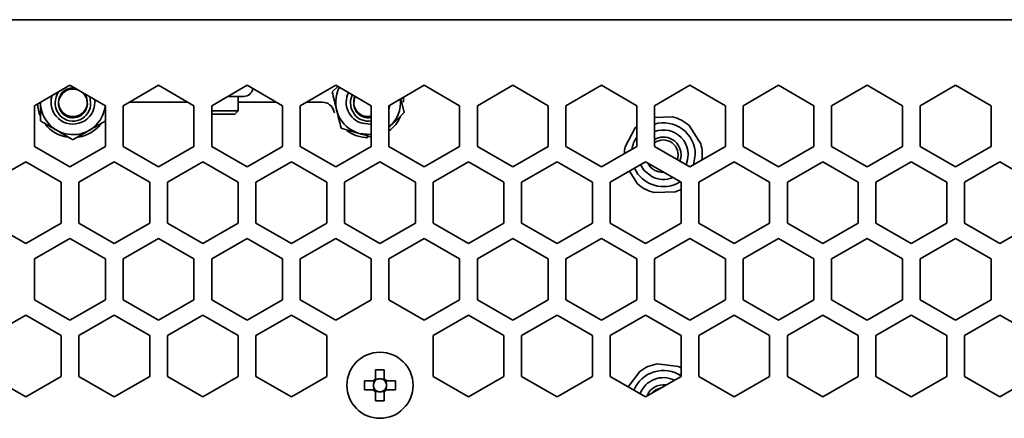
# Model space of a CAD drawing. Header units: millimetres. Extents: x -84 to 806, y -145 to 511.
# Tile 30 of 43: x 672 to 700, y 272 to 283. Entities that reach past the tile are written whole.
import ezdxf

# ---------------------------------------------------------------- set-up
doc = ezdxf.new("R2010")
doc.units = ezdxf.units.MM

msp = doc.modelspace()

# ---------------------------------------------------------------- linework, layer by layer
at = {"color": 7, "linetype": 'Continuous', "lineweight": 35}
for p, q in [((632.2702, 283.1125), (778.1368, 283.1125)), ((672.2868, 280.6818), (673.2868, 281.2591)), ((673.2868, 281.2591), (674.2868, 280.6818)), ((674.7868, 280.6818), (675.7868, 281.2591)), ((675.7868, 281.2591), (676.7868, 280.6818)), ((677.2868, 280.6818), (678.2868, 281.2591)), ((678.2868, 281.2591), (679.2868, 280.6818)), ((679.7868, 280.6818), (680.7868, 281.2591)), ((680.6868, 281.0734), (680.8451, 281.2255)), ((680.7868, 281.2591), (681.7868, 280.6818)), ((682.2868, 280.6818), (683.2868, 281.2591)), ((683.2868, 281.2591), (684.2868, 280.6818)), ((684.7868, 280.6818), (685.7868, 281.2591)), ((685.7868, 281.2591), (686.7868, 280.6818)), ((687.2868, 280.6818), (688.2868, 281.2591)), ((688.2868, 281.2591), (689.2868, 280.6818)), ((689.7868, 280.6818), (690.7868, 281.2591)), ((690.7868, 281.2591), (691.7868, 280.6818)), ((692.2868, 280.6818), (693.2868, 281.2591)), ((693.2868, 281.2591), (694.2868, 280.6818)), ((694.7868, 280.6818), (695.7868, 281.2591)), ((695.7868, 281.2591), (696.7868, 280.6818)), ((697.2868, 280.6818), (698.2868, 281.2591)), ((698.2868, 281.2591), (699.2868, 280.6818)), ((673.9892, 280.7791), (673.9844, 280.8564)), ((674.9554, 280.7791), (676.6182, 280.7791)), ((678.1924, 280.9458), (677.7441, 280.9458)), ((678.0368, 280.5393), (678.0368, 280.9458)), ((678.0368, 280.7791), (679.1182, 280.7791)), ((679.9554, 280.7791), (680.4125, 280.7791)), ((682.6237, 280.8763), (682.7202, 280.4848)), ((682.7035, 280.7791), (682.7035, 280.9224)), ((672.2868, 279.5271), (672.2868, 280.6818)), ((674.2868, 280.6818), (674.2868, 279.5271)), ((674.7868, 279.5271), (674.7868, 280.6818)), ((676.7868, 280.6818), (676.7868, 279.5271)), ((677.2868, 279.5271), (677.2868, 280.6818)), ((677.2868, 280.5393), (678.0368, 280.5393)), ((677.9433, 280.4458), (678.0368, 280.5393)), ((679.2868, 280.6818), (679.2868, 279.5271)), ((679.7868, 279.5271), (679.7868, 280.6818)), ((680.7353, 280.5291), (680.749, 280.4808)), ((681.7868, 280.6818), (681.7868, 279.5271)), ((682.2868, 279.5271), (682.2868, 280.6818)), ((684.2868, 280.6818), (684.2868, 279.5271)), ((684.7868, 279.5271), (684.7868, 280.6818)), ((686.7868, 280.6818), (686.7868, 279.5271)), ((687.2868, 279.5271), (687.2868, 280.6818)), ((689.2868, 280.6818), (689.2868, 279.5271)), ((689.7868, 279.5271), (689.7868, 280.6818)), ((691.7868, 280.6818), (691.7868, 279.5271)), ((692.2868, 279.5271), (692.2868, 280.6818)), ((694.2868, 280.6818), (694.2868, 279.5271)), ((694.7868, 279.5271), (694.7868, 280.6818)), ((696.7868, 280.6818), (696.7868, 279.5271)), ((697.2868, 279.5271), (697.2868, 280.6818)), ((699.2868, 280.6818), (699.2868, 279.5271)), ((677.2868, 280.4458), (677.9433, 280.4458)), ((690.296, 280.3655), (689.7868, 280.3448)), ((689.24, 280.0551), (688.9592, 279.5196)), ((689.24, 280.0551), (689.2868, 280.1014)), ((691.0928, 279.6062), (690.7695, 280.1172)), ((673.2868, 278.9497), (672.2868, 279.5271)), ((674.2868, 279.5271), (673.2868, 278.9497)), ((675.7868, 278.9497), (674.7868, 279.5271)), ((676.7868, 279.5271), (675.7868, 278.9497)), ((678.2868, 278.9497), (677.2868, 279.5271)), ((679.2868, 279.5271), (678.2868, 278.9497)), ((680.7868, 278.9497), (679.7868, 279.5271)), ((681.7868, 279.5271), (680.7868, 278.9497)), ((683.2868, 278.9497), (682.2868, 279.5271)), ((684.2868, 279.5271), (683.2868, 278.9497)), ((685.7868, 278.9497), (684.7868, 279.5271)), ((686.7868, 279.5271), (685.7868, 278.9497)), ((688.2868, 278.9497), (687.2868, 279.5271)), ((689.2868, 279.5271), (688.2868, 278.9497)), ((690.7868, 278.9497), (689.7868, 279.5271)), ((691.7868, 279.5271), (690.7868, 278.9497)), ((693.2868, 278.9497), (692.2868, 279.5271)), ((694.2868, 279.5271), (693.2868, 278.9497)), ((695.7868, 278.9497), (694.7868, 279.5271)), ((696.7868, 279.5271), (695.7868, 278.9497)), ((698.2868, 278.9497), (697.2868, 279.5271)), ((699.2868, 279.5271), (698.2868, 278.9497)), ((671.0368, 278.5167), (672.0368, 279.0941)), ((672.0368, 279.0941), (673.0368, 278.5167)), ((673.5368, 278.5167), (674.5368, 279.0941)), ((674.5368, 279.0941), (675.5368, 278.5167)), ((676.0368, 278.5167), (677.0368, 279.0941)), ((677.0368, 279.0941), (678.0368, 278.5167)), ((678.5368, 278.5167), (679.5368, 279.0941)), ((679.5368, 279.0941), (680.5368, 278.5167)), ((681.0368, 278.5167), (682.0368, 279.0941)), ((682.0368, 279.0941), (683.0368, 278.5167)), ((683.5368, 278.5167), (684.5368, 279.0941)), ((684.5368, 279.0941), (685.5368, 278.5167)), ((686.0368, 278.5167), (687.0368, 279.0941)), ((687.0368, 279.0941), (688.0368, 278.5167)), ((688.5368, 278.5167), (689.5368, 279.0941)), ((689.5368, 279.0941), (690.5368, 278.5167)), ((690.8922, 279.0106), (690.9385, 279.2958)), ((691.0368, 278.5167), (692.0368, 279.0941)), ((692.0368, 279.0941), (693.0368, 278.5167)), ((693.5368, 278.5167), (694.5368, 279.0941)), ((694.5368, 279.0941), (695.5368, 278.5167)), ((696.0368, 278.5167), (697.0368, 279.0941)), ((697.0368, 279.0941), (698.0368, 278.5167)), ((698.5368, 278.5167), (699.5368, 279.0941)), ((699.5368, 279.0941), (700.5368, 278.5167)), ((689.0792, 278.8299), (689.3042, 278.4744)), ((673.0368, 278.5167), (673.0368, 277.362)), ((673.5368, 277.362), (673.5368, 278.5167)), ((675.5368, 278.5167), (675.5368, 277.362)), ((676.0368, 277.362), (676.0368, 278.5167)), ((678.0368, 278.5167), (678.0368, 277.362)), ((678.5368, 277.362), (678.5368, 278.5167)), ((680.5368, 278.5167), (680.5368, 277.362)), ((681.0368, 277.362), (681.0368, 278.5167)), ((683.0368, 278.5167), (683.0368, 277.362)), ((683.5368, 277.362), (683.5368, 278.5167)), ((685.5368, 278.5167), (685.5368, 277.362)), ((686.0368, 277.362), (686.0368, 278.5167)), ((688.0368, 278.5167), (688.0368, 277.362)), ((688.5368, 277.362), (688.5368, 278.5167)), ((690.5368, 278.5167), (690.5368, 277.362)), ((691.0368, 277.362), (691.0368, 278.5167)), ((693.0368, 278.5167), (693.0368, 277.362)), ((693.5368, 277.362), (693.5368, 278.5167)), ((695.5368, 278.5167), (695.5368, 277.362)), ((696.0368, 277.362), (696.0368, 278.5167)), ((698.0368, 278.5167), (698.0368, 277.362)), ((698.5368, 277.362), (698.5368, 278.5167)), ((689.7777, 278.2261), (690.3818, 278.2506)), ((672.0368, 276.7847), (671.0368, 277.362)), ((673.0368, 277.362), (672.0368, 276.7847)), ((674.5368, 276.7847), (673.5368, 277.362)), ((675.5368, 277.362), (674.5368, 276.7847)), ((677.0368, 276.7847), (676.0368, 277.362)), ((678.0368, 277.362), (677.0368, 276.7847)), ((679.5368, 276.7847), (678.5368, 277.362)), ((680.5368, 277.362), (679.5368, 276.7847)), ((682.0368, 276.7847), (681.0368, 277.362)), ((683.0368, 277.362), (682.0368, 276.7847)), ((684.5368, 276.7847), (683.5368, 277.362)), ((685.5368, 277.362), (684.5368, 276.7847)), ((687.0368, 276.7847), (686.0368, 277.362)), ((688.0368, 277.362), (687.0368, 276.7847)), ((689.5368, 276.7847), (688.5368, 277.362)), ((690.5368, 277.362), (689.5368, 276.7847)), ((692.0368, 276.7847), (691.0368, 277.362)), ((693.0368, 277.362), (692.0368, 276.7847)), ((694.5368, 276.7847), (693.5368, 277.362)), ((695.5368, 277.362), (694.5368, 276.7847)), ((697.0368, 276.7847), (696.0368, 277.362)), ((698.0368, 277.362), (697.0368, 276.7847)), ((699.5368, 276.7847), (698.5368, 277.362)), ((700.5368, 277.362), (699.5368, 276.7847)), ((672.2868, 276.3517), (673.2868, 276.929)), ((673.2868, 276.929), (674.2868, 276.3517)), ((674.7868, 276.3517), (675.7868, 276.929)), ((675.7868, 276.929), (676.7868, 276.3517)), ((677.2868, 276.3517), (678.2868, 276.929)), ((678.2868, 276.929), (679.2868, 276.3517)), ((679.7868, 276.3517), (680.7868, 276.929)), ((680.7868, 276.929), (681.7868, 276.3517)), ((682.2868, 276.3517), (683.2868, 276.929)), ((683.2868, 276.929), (684.2868, 276.3517)), ((684.7868, 276.3517), (685.7868, 276.929)), ((685.7868, 276.929), (686.7868, 276.3517)), ((687.2868, 276.3517), (688.2868, 276.929)), ((688.2868, 276.929), (689.2868, 276.3517)), ((689.7868, 276.3517), (690.7868, 276.929)), ((690.7868, 276.929), (691.7868, 276.3517)), ((692.2868, 276.3517), (693.2868, 276.929)), ((693.2868, 276.929), (694.2868, 276.3517)), ((694.7868, 276.3517), (695.7868, 276.929)), ((695.7868, 276.929), (696.7868, 276.3517)), ((697.2868, 276.3517), (698.2868, 276.929)), ((698.2868, 276.929), (699.2868, 276.3517)), ((672.2868, 275.197), (672.2868, 276.3517)), ((674.2868, 276.3517), (674.2868, 275.197)), ((674.7868, 275.197), (674.7868, 276.3517)), ((676.7868, 276.3517), (676.7868, 275.197)), ((677.2868, 275.197), (677.2868, 276.3517)), ((679.2868, 276.3517), (679.2868, 275.197)), ((679.7868, 275.197), (679.7868, 276.3517)), ((681.7868, 276.3517), (681.7868, 275.197)), ((682.2868, 275.197), (682.2868, 276.3517)), ((684.2868, 276.3517), (684.2868, 275.197)), ((684.7868, 275.197), (684.7868, 276.3517)), ((686.7868, 276.3517), (686.7868, 275.197)), ((687.2868, 275.197), (687.2868, 276.3517)), ((689.2868, 276.3517), (689.2868, 275.197)), ((689.7868, 275.197), (689.7868, 276.3517)), ((691.7868, 276.3517), (691.7868, 275.197)), ((692.2868, 275.197), (692.2868, 276.3517)), ((694.2868, 276.3517), (694.2868, 275.197)), ((694.7868, 275.197), (694.7868, 276.3517)), ((696.7868, 276.3517), (696.7868, 275.197)), ((697.2868, 275.197), (697.2868, 276.3517)), ((699.2868, 276.3517), (699.2868, 275.197)), ((673.2868, 274.6196), (672.2868, 275.197)), ((674.2868, 275.197), (673.2868, 274.6196)), ((675.7868, 274.6196), (674.7868, 275.197)), ((676.7868, 275.197), (675.7868, 274.6196)), ((678.2868, 274.6196), (677.2868, 275.197)), ((679.2868, 275.197), (678.2868, 274.6196)), ((680.7868, 274.6196), (679.7868, 275.197)), ((681.7868, 275.197), (680.7868, 274.6196)), ((683.2868, 274.6196), (682.2868, 275.197)), ((684.2868, 275.197), (683.2868, 274.6196)), ((685.7868, 274.6196), (684.7868, 275.197)), ((686.7868, 275.197), (685.7868, 274.6196)), ((688.2868, 274.6196), (687.2868, 275.197)), ((689.2868, 275.197), (688.2868, 274.6196)), ((690.7868, 274.6196), (689.7868, 275.197)), ((691.7868, 275.197), (690.7868, 274.6196)), ((693.2868, 274.6196), (692.2868, 275.197)), ((694.2868, 275.197), (693.2868, 274.6196)), ((695.7868, 274.6196), (694.7868, 275.197)), ((696.7868, 275.197), (695.7868, 274.6196)), ((698.2868, 274.6196), (697.2868, 275.197)), ((699.2868, 275.197), (698.2868, 274.6196)), ((671.0368, 274.1866), (672.0368, 274.764)), ((672.0368, 274.764), (673.0368, 274.1866)), ((673.5368, 274.1866), (674.5368, 274.764)), ((674.5368, 274.764), (675.5368, 274.1866)), ((676.0368, 274.1866), (677.0368, 274.764)), ((677.0368, 274.764), (678.0368, 274.1866)), ((678.5368, 274.1866), (679.5368, 274.764)), ((679.5368, 274.764), (680.5368, 274.1866)), ((683.5368, 274.1866), (684.5368, 274.764)), ((684.5368, 274.764), (685.5368, 274.1866)), ((686.0368, 274.1866), (687.0368, 274.764)), ((687.0368, 274.764), (688.0368, 274.1866)), ((688.5368, 274.1866), (689.5368, 274.764)), ((689.5368, 274.764), (690.5368, 274.1866)), ((691.0368, 274.1866), (692.0368, 274.764)), ((692.0368, 274.764), (693.0368, 274.1866)), ((693.5368, 274.1866), (694.5368, 274.764)), ((694.5368, 274.764), (695.5368, 274.1866)), ((696.0368, 274.1866), (697.0368, 274.764)), ((697.0368, 274.764), (698.0368, 274.1866)), ((698.5368, 274.1866), (699.5368, 274.764)), ((699.5368, 274.764), (700.5368, 274.1866)), ((673.0368, 274.1866), (673.0368, 273.0319)), ((673.5368, 273.0319), (673.5368, 274.1866)), ((675.5368, 274.1866), (675.5368, 273.0319)), ((676.0368, 273.0319), (676.0368, 274.1866)), ((678.0368, 274.1866), (678.0368, 273.0319)), ((678.5368, 273.0319), (678.5368, 274.1866)), ((680.5368, 274.1866), (680.5368, 273.0319)), ((683.5368, 273.0319), (683.5368, 274.1866)), ((685.5368, 274.1866), (685.5368, 273.0319)), ((686.0368, 273.0319), (686.0368, 274.1866)), ((688.0368, 274.1866), (688.0368, 273.0319)), ((688.5368, 273.0319), (688.5368, 274.1866)), ((690.5368, 274.1866), (690.5368, 273.0319)), ((691.0368, 273.0319), (691.0368, 274.1866)), ((693.0368, 274.1866), (693.0368, 273.0319)), ((693.5368, 273.0319), (693.5368, 274.1866)), ((695.5368, 274.1866), (695.5368, 273.0319)), ((696.0368, 273.0319), (696.0368, 274.1866)), ((698.0368, 274.1866), (698.0368, 273.0319)), ((698.5368, 273.0319), (698.5368, 274.1866)), ((690.4623, 273.3109), (689.8619, 273.3825)), ((672.0368, 272.4546), (671.0368, 273.0319)), ((673.0368, 273.0319), (672.0368, 272.4546)), ((674.5368, 272.4546), (673.5368, 273.0319)), ((675.5368, 273.0319), (674.5368, 272.4546)), ((677.0368, 272.4546), (676.0368, 273.0319)), ((678.0368, 273.0319), (677.0368, 272.4546)), ((679.5368, 272.4546), (678.5368, 273.0319)), ((680.5368, 273.0319), (679.5368, 272.4546)), ((681.9135, 273.2146), (681.9135, 272.9674)), ((681.9782, 272.955), (681.9135, 272.955)), ((682.1602, 272.955), (682.0954, 272.955)), ((682.1602, 272.9674), (682.1602, 273.2146)), ((684.5368, 272.4546), (683.5368, 273.0319)), ((685.5368, 273.0319), (684.5368, 272.4546)), ((687.0368, 272.4546), (686.0368, 273.0319)), ((688.0368, 273.0319), (687.0368, 272.4546)), ((689.5368, 272.4546), (688.5368, 273.0319)), ((689.3705, 273.1718), (689.0459, 272.738)), ((690.5368, 273.0319), (689.5368, 272.4546)), ((692.0368, 272.4546), (691.0368, 273.0319)), ((693.0368, 273.0319), (692.0368, 272.4546)), ((694.5368, 272.4546), (693.5368, 273.0319)), ((695.5368, 273.0319), (694.5368, 272.4546)), ((697.0368, 272.4546), (696.0368, 273.0319)), ((698.0368, 273.0319), (697.0368, 272.4546)), ((699.5368, 272.4546), (698.5368, 273.0319)), ((700.5368, 273.0319), (699.5368, 272.4546)), ((681.8486, 272.9025), (681.6014, 272.9025)), ((681.861, 272.9025), (681.861, 272.8377)), ((681.861, 272.7205), (681.861, 272.6558)), ((682.2127, 272.8377), (682.2127, 272.9025)), ((682.2127, 272.6558), (682.2127, 272.7205)), ((682.4723, 272.9025), (682.2251, 272.9025)), ((681.6014, 272.6558), (681.8486, 272.6558)), ((681.9135, 272.6033), (681.9782, 272.6033)), ((681.9135, 272.5909), (681.9135, 272.3437)), ((682.0954, 272.6033), (682.1602, 272.6033)), ((682.1602, 272.3437), (682.1602, 272.5909)), ((682.2251, 272.6558), (682.4723, 272.6558))]:
    msp.add_line(p, q, dxfattribs=at)
at = {"color": 7, "linetype": 'Continuous', "lineweight": 35, "flags": 128}
for points in [[(673.8445, 280.9372), (673.8701, 280.7731), (673.8699, 280.7625)], [(681.2038, 280.7625), (681.2063, 280.8317), (681.2507, 280.9913)], [(681.3147, 280.4314), (681.224, 280.6041), (681.2038, 280.7625)], [(682.2868, 280.5719), (682.2981, 280.607), (682.3174, 280.6994)], [(681.5314, 280.1845), (681.772, 280.1639), (681.7868, 280.1657)], [(681.4486, 279.8986), (681.7839, 279.866), (681.7868, 279.8663)], [(689.7117, 278.6759), (689.4992, 278.8475), (689.3965, 279.013)], [(690.4623, 273.3109), (690.5237, 273.2829), (690.5368, 273.2763)], [(689.7104, 272.5548), (689.8241, 272.6541), (689.9757, 272.708)]]:
    msp.add_lwpolyline(points, dxfattribs=at)
at = {"color": 7, "linetype": 'Continuous', "lineweight": 35}
msp.add_circle((682.0368, 272.7791), 0.9333, dxfattribs=at)
for centre, radius, start, end in [((673.3702, 280.7791), 0.5, 143.82989, 181.91021), ((673.3702, 280.7791), 0.4065, 83.0519, 224.30946), ((673.3702, 280.7458), 0.4065, 67.62172, 224.30946), ((673.3702, 280.7458), 0.4065, 224.30946, 52.37828), ((673.3702, 280.7791), 0.4065, 224.30946, 36.9481), ((678.1924, 281.2069), 0.2611, 270, 350.73928), ((681.7035, 280.7791), 0.9167, 152.66524, 253.85675), ((681.7035, 280.7791), 0.619, 153.94831, 253.85675), ((673.3702, 280.7791), 1, 182.78218, 203.3783), ((673.3702, 280.7791), 0.9167, 180.06918, 354.08208), ((673.3702, 280.7791), 0.619, 162.36766, 0), ((673.3702, 280.7458), 0.5, 178.08979, 224.30946), ((673.3702, 280.7458), 0.5, 224.30946, 1.91021), ((680.4125, 280.4458), 0.3333, 14.47751, 90), ((681.7035, 280.7791), 0.4065, 156.01908, 218.96103), ((681.7035, 280.7458), 0.4065, 151.93954, 218.96103), ((681.7035, 280.7791), 0.9167, 309.5212, 5.78657), ((681.7035, 280.7791), 0.4065, 218.96103, 281.82962), ((681.7035, 280.7458), 0.4065, 218.96103, 281.82962), ((681.7035, 280.7458), 0.5, 218.96103, 279.59407), ((681.7035, 280.7791), 1, 305.68533, 336.29284), ((690.0368, 279.2958), 0.9017, 0, 106.097), ((690.0368, 279.2958), 1.1007, 48.26762, 76.38288), ((673.3702, 280.7791), 1, 218.79411, 261.23021), ((673.3702, 280.7791), 1, 279.19537, 321.55652), ((681.7035, 280.7791), 1, 232.75335, 270), ((690.0368, 279.2958), 0.7, 336.17634, 110.92483), ((690.0368, 279.2958), 0.9017, 146.28336, 170.35312), ((690.0368, 279.2958), 0.5, 62.32525, 120), ((690.0368, 279.2958), 0.4167, 340.41341, 126.8699), ((690.0368, 279.2958), 0.5, 338.66311, 62.32525), ((690.0368, 279.2958), 1.1007, 168.26762, 178.48685), ((690.0368, 279.2958), 1.1007, 352.19464, 16.38288), ((690.0368, 279.2958), 0.9017, 205.20876, 301.90057), ((690.0368, 279.2958), 0.5, 208.14382, 271.85618), ((690.0368, 279.2958), 0.7, 242.32525, 292.64896), ((690.0368, 279.2958), 1.1007, 228.26762, 256.38288), ((690.0368, 279.2958), 1.1007, 288.26762, 297.01798), ((690.0368, 272.2958), 1.1007, 99.14472, 127.25998), ((682.0368, 272.7791), 0.2251, 123.23063, 146.76937), ((682.0368, 269.5584), 3.6582, 88.06796, 91.93204), ((682.0368, 272.7791), 0.1853, 108.43025, 131.71821), ((682.0368, 272.7791), 0.1853, 71.56975, 108.43025), ((682.0368, 272.7791), 0.1853, 48.28179, 71.56975), ((682.0368, 272.7791), 0.2251, 33.23063, 56.76937), ((690.0368, 272.2958), 0.9017, 56.32174, 157.16805), ((690.0368, 272.2958), 0.7, 63.61139, 159.24918), ((685.2575, 272.7791), 3.6582, 178.06796, 181.93204), ((682.0368, 272.7791), 0.1853, 161.56975, 198.43025), ((682.0368, 272.7791), 0.1853, 138.28179, 161.56975), ((682.0368, 272.7791), 0.1853, 198.43025, 221.71821), ((682.0368, 272.7791), 0.1853, 131.71821, 138.28179), ((682.0368, 272.7791), 0.1853, 41.71821, 48.28179), ((682.0368, 272.7791), 0.1853, 18.43025, 41.71821), ((682.0368, 272.7791), 0.1853, 318.28179, 341.56975), ((682.0368, 272.7791), 0.1853, 341.56975, 18.43025), ((678.8161, 272.7791), 3.6582, 358.06796, 1.93204), ((690.0368, 272.2958), 0.5, 80.80323, 159.19677), ((682.0368, 272.7791), 0.2251, 213.23063, 236.76937), ((682.0368, 272.7791), 0.1853, 221.71821, 228.28179), ((682.0368, 272.7791), 0.1853, 228.28179, 251.56975), ((682.0368, 272.7791), 0.1853, 251.56975, 288.43025), ((682.0368, 272.7791), 0.1853, 288.43025, 311.71821), ((682.0368, 272.7791), 0.1853, 311.71821, 318.28179), ((682.0368, 272.7791), 0.2251, 303.23063, 326.76937), ((682.0368, 275.9998), 3.6582, 268.06796, 271.93204)]:
    msp.add_arc(centre, radius, start, end, dxfattribs=at)
for centre, major_axis, start_param, end_param in [((682.0368, 272.8021), (0, 0.1639), 5.9137723, 6.6525983), ((682.0138, 272.7791), (0.1639, 0), 2.7721797, 3.5110056), ((682.0598, 272.7791), (0.1639, 0), 5.9137723, 6.6525983), ((682.0368, 272.7561), (0, 0.1639), 2.7721797, 3.5110056)]:
    msp.add_ellipse(centre, major_axis=major_axis, ratio=0.9901159, start_param=start_param, end_param=end_param, dxfattribs=at)
for points, knots in [([(680.8135, 280.5596), (680.792, 280.6468), (680.7705, 280.7339), (680.7283, 280.905), (680.7074, 280.9896), (680.6868, 281.0734)], [0, 0, 0, 0, 0.5, 0.5, 1, 1, 1, 1]), ([(672.4535, 280.2499), (672.4535, 280.336), (672.4535, 280.4241), (672.4535, 280.6008), (672.4535, 280.6897), (672.4535, 280.7791)], [0, 0, 0, 0, 0.5, 0.5, 1, 1, 1, 1]), ([(672.9118, 279.9853), (672.834, 280.0302), (672.7563, 280.075), (672.6037, 280.1632), (672.5283, 280.2067), (672.4535, 280.2499)], [0, 0, 0, 0, 0.5, 0.5, 1, 1, 1, 1]), ([(673.8285, 279.9853), (673.7507, 279.9404), (673.673, 279.8955), (673.5204, 279.8074), (673.445, 279.7638), (673.3702, 279.7206)], [0, 0, 0, 0, 0.5, 0.5, 1, 1, 1, 1]), ([(680.9403, 280.0458), (681.0229, 280.0218), (681.1076, 279.9973), (681.2774, 279.9482), (681.3627, 279.9235), (681.4486, 279.8986)], [0, 0, 0, 0, 0.5, 0.5, 1, 1, 1, 1]), ([(681.4486, 279.8986), (681.4949, 279.8852), (681.6092, 279.8521), (681.7206, 279.8199), (681.7868, 279.8007)], [0, 0, 0, 0, 0.4047775, 1, 1, 1, 1]), ([(682.3386, 280.1181), (682.3295, 280.1094), (682.3121, 280.0927), (682.295, 280.0763), (682.2868, 280.0684)], [0, 0, 0, 0, 0.5200954, 1, 1, 1, 1])]:
    msp.add_open_spline(points, degree=3, knots=knots, dxfattribs=at)
for points in [[(680.9403, 280.0458), (680.8988, 280.2139), (680.8567, 280.3845), (680.8135, 280.5596)], [(682.7202, 280.4848), (682.5954, 280.3649), (682.4687, 280.2431), (682.3386, 280.1181)], [(674.2868, 280.2499), (674.1369, 280.1633), (673.9847, 280.0754), (673.8285, 279.9853)], [(673.3702, 279.7206), (673.2202, 279.8072), (673.068, 279.8951), (672.9118, 279.9853)], [(681.9135, 272.9674), (681.9135, 272.9515), (681.9135, 272.9352), (681.9135, 272.9175)], [(682.1602, 272.9674), (682.1602, 272.9515), (682.1602, 272.9352), (682.1602, 272.9175)], [(681.8486, 272.9025), (681.8644, 272.9025), (681.8808, 272.9025), (681.8985, 272.9025)], [(682.2251, 272.9025), (682.2092, 272.9025), (682.1929, 272.9025), (682.1752, 272.9025)], [(681.8486, 272.6558), (681.8644, 272.6558), (681.8808, 272.6558), (681.8985, 272.6558)], [(681.9135, 272.5909), (681.9135, 272.6067), (681.9135, 272.6231), (681.9135, 272.6408)], [(682.1602, 272.5909), (682.1602, 272.6067), (682.1602, 272.6231), (682.1602, 272.6408)], [(682.2251, 272.6558), (682.2092, 272.6558), (682.1929, 272.6558), (682.1752, 272.6558)]]:
    msp.add_open_spline(points, degree=3, dxfattribs=at)

doc.saveas('drawing.dxf')
